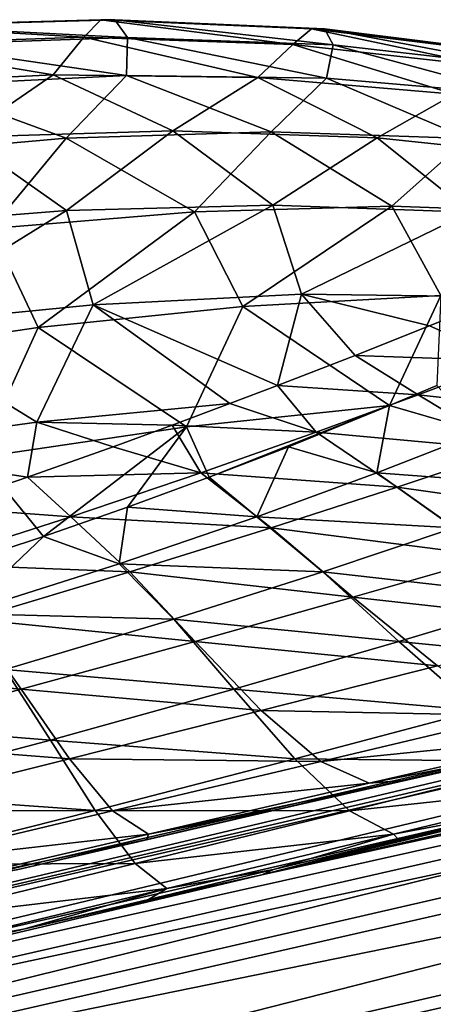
# Model space of a CAD drawing. Header units: metres. Extents: x -155 to 33, y -152 to 27.
# Tile 27 of 133: x -68.27 to -67.19, y -144.71 to -142.14. Entities that reach past the tile are written whole.
import ezdxf

# ---------------------------------------------------------------- set-up
doc = ezdxf.new("R2010")
doc.units = ezdxf.units.M
doc.layers.add('solid_12_401_042_XXX', color=7, linetype='CONTINUOUS')

msp = doc.modelspace()

# ---------------------------------------------------------------- linework, layer by layer
at = {"layer": 'solid_12_401_042_XXX'}
for points in [[(-68.102913, -142.18309, -0.69256), (-68.05883, -142.137314, -1.804796), (-68.621765, -142.153076, -1.796134)], [(-68.022118, -142.137604, -2.882957), (-68.621765, -142.153076, -1.796134), (-68.05883, -142.137314, -1.804796)], [(-68.022118, -142.137604, -2.882957), (-68.583054, -142.153412, -2.930963), (-68.621765, -142.153076, -1.796134)], [(-67.989456, -142.184021, -3.996022), (-68.583054, -142.153412, -2.930963), (-68.022118, -142.137604, -2.882957)], [(-68.102913, -142.18309, -0.69256), (-67.557404, -142.202026, -0.784119), (-68.05883, -142.137314, -1.804796)], [(-67.557404, -142.202026, -0.784119), (-67.508575, -142.161118, -1.82243), (-68.05883, -142.137314, -1.804796)], [(-67.474457, -142.161346, -2.826644), (-68.05883, -142.137314, -1.804796), (-67.508575, -142.161118, -1.82243)], [(-67.474457, -142.161346, -2.826644), (-68.022118, -142.137604, -2.882957), (-68.05883, -142.137314, -1.804796)], [(-67.451653, -142.202866, -3.866305), (-68.022118, -142.137604, -2.882957), (-67.474457, -142.161346, -2.826644)], [(-67.451653, -142.202866, -3.866305), (-67.989456, -142.184021, -3.996022), (-68.022118, -142.137604, -2.882957)], [(-68.659943, -142.201904, -0.627069), (-68.102913, -142.18309, -0.69256), (-68.621765, -142.153076, -1.796134)], [(-67.989456, -142.184021, -3.996022), (-68.540543, -142.202896, -4.100304), (-68.583054, -142.153412, -2.930963)], [(-67.557404, -142.202026, -0.784119), (-67.036705, -142.2603, -0.901042), (-67.508575, -142.161118, -1.82243)], [(-67.036705, -142.2603, -0.901042), (-66.98481, -142.226044, -1.849103), (-67.508575, -142.161118, -1.82243)], [(-66.953819, -142.226212, -2.762914), (-67.508575, -142.161118, -1.82243), (-66.98481, -142.226044, -1.849103)], [(-66.953819, -142.226212, -2.762914), (-67.474457, -142.161346, -2.826644), (-67.508575, -142.161118, -1.82243)], [(-66.940338, -142.261032, -3.712777), (-67.474457, -142.161346, -2.826644), (-66.953819, -142.226212, -2.762914)], [(-66.940338, -142.261032, -3.712777), (-67.451653, -142.202866, -3.866305), (-67.474457, -142.161346, -2.826644)], [(-68.726982, -142.307922, 0.563157), (-68.183121, -142.281174, 0.447555), (-68.659943, -142.201904, -0.627069)], [(-68.183121, -142.281174, 0.447555), (-68.102913, -142.18309, -0.69256), (-68.659943, -142.201904, -0.627069)], [(-67.991692, -142.282822, -5.139148), (-68.540543, -142.202896, -4.100304), (-67.989456, -142.184021, -3.996022)], [(-67.991692, -142.282822, -5.139148), (-68.526031, -142.309662, -5.292365), (-68.540543, -142.202896, -4.100304)], [(-68.183121, -142.281174, 0.447555), (-67.648483, -142.288559, 0.290503), (-68.102913, -142.18309, -0.69256)], [(-67.648483, -142.288559, 0.290503), (-67.557404, -142.202026, -0.784119), (-68.102913, -142.18309, -0.69256)], [(-67.469383, -142.290039, -4.945038), (-67.991692, -142.282822, -5.139148), (-67.989456, -142.184021, -3.996022)], [(-67.469383, -142.290039, -4.945038), (-67.989456, -142.184021, -3.996022), (-67.451653, -142.202866, -3.866305)], [(-67.648483, -142.288559, 0.290503), (-67.135422, -142.331818, 0.093163), (-67.557404, -142.202026, -0.784119)], [(-67.135422, -142.331818, 0.093163), (-67.036705, -142.2603, -0.901042), (-67.557404, -142.202026, -0.784119)], [(-66.971321, -142.333054, -4.712039), (-67.469383, -142.290039, -4.945038), (-67.451653, -142.202866, -3.866305)], [(-66.971321, -142.333054, -4.712039), (-67.451653, -142.202866, -3.866305), (-66.940338, -142.261032, -3.712777)], [(-68.421181, -142.444016, 1.627294), (-68.183121, -142.281174, 0.447555), (-68.726982, -142.307922, 0.563157)], [(-68.149132, -142.446518, -6.332498), (-68.526031, -142.309662, -5.292365), (-67.991692, -142.282822, -5.139148)], [(-68.421181, -142.444016, 1.627294), (-67.870308, -142.427689, 1.421536), (-68.183121, -142.281174, 0.447555)], [(-67.870308, -142.427689, 1.421536), (-67.648483, -142.288559, 0.290503), (-68.183121, -142.281174, 0.447555)], [(-67.614059, -142.429932, -6.089032), (-68.149132, -142.446518, -6.332498), (-67.991692, -142.282822, -5.139148)], [(-67.614059, -142.429932, -6.089032), (-67.991692, -142.282822, -5.139148), (-67.469383, -142.290039, -4.945038)], [(-67.870308, -142.427689, 1.421536), (-67.336533, -142.44577, 1.156657), (-67.648483, -142.288559, 0.290503)], [(-67.336533, -142.44577, 1.156657), (-67.135422, -142.331818, 0.093163), (-67.648483, -142.288559, 0.290503)], [(-67.100044, -142.447662, -5.787621), (-67.614059, -142.429932, -6.089032), (-67.469383, -142.290039, -4.945038)], [(-67.100044, -142.447662, -5.787621), (-67.469383, -142.290039, -4.945038), (-66.971321, -142.333054, -4.712039)], [(-68.149132, -142.446518, -6.332498), (-68.692482, -142.495087, -6.516076), (-68.526031, -142.309662, -5.292365)], [(-67.336533, -142.44577, 1.156657), (-66.832626, -142.499222, 0.836276), (-67.135422, -142.331818, 0.093163)], [(-68.148232, -142.635849, 2.556055), (-67.870308, -142.427689, 1.421536), (-68.421181, -142.444016, 1.627294)], [(-67.814369, -142.638992, -7.239745), (-68.149132, -142.446518, -6.332498), (-67.614059, -142.429932, -6.089032)], [(-68.148232, -142.635849, 2.556055), (-67.609695, -142.622086, 2.259448), (-67.870308, -142.427689, 1.421536)], [(-67.609695, -142.622086, 2.259448), (-67.336533, -142.44577, 1.156657), (-67.870308, -142.427689, 1.421536)], [(-67.298042, -142.624847, -6.907002), (-67.814369, -142.638992, -7.239745), (-67.614059, -142.429932, -6.089032)], [(-67.298042, -142.624847, -6.907002), (-67.614059, -142.429932, -6.089032), (-67.100044, -142.447662, -5.787621)], [(-68.696892, -142.679169, 2.778533), (-68.148232, -142.635849, 2.556055), (-68.421181, -142.444016, 1.627294)], [(-68.345787, -142.682556, -7.499213), (-68.692482, -142.495087, -6.516076), (-68.149132, -142.446518, -6.332498)], [(-67.814369, -142.638992, -7.239745), (-68.345787, -142.682556, -7.499213), (-68.149132, -142.446518, -6.332498)], [(-67.609695, -142.622086, 2.259448), (-67.093987, -142.639847, 1.891278), (-67.336533, -142.44577, 1.156657)], [(-67.093987, -142.639847, 1.891278), (-66.832626, -142.499222, 0.836276), (-67.336533, -142.44577, 1.156657)], [(-66.809258, -142.642105, -6.504392), (-67.298042, -142.624847, -6.907002), (-67.100044, -142.447662, -5.787621)], [(-70.4245, -144.895203, 8.197904), (-60.146439, -142.503891, 9.583452), (-62.685295, -143.065002, 9.151728)], [(-60.2271, -142.552124, 9.932063), (-60.146439, -142.503891, 9.583452), (-70.4245, -144.895203, 8.197904)], [(-60.2271, -142.552124, 9.932063), (-70.4245, -144.895203, 8.197904), (-70.459221, -145.006454, 8.559069)], [(-60.264511, -142.663284, 10.293712), (-60.2271, -142.552124, 9.932063), (-70.459221, -145.006454, 8.559069)], [(-69.698456, -144.906708, -13.062049), (-69.631721, -144.843536, -12.65733), (-59.406376, -142.563583, -14.092462)], [(-69.698456, -144.906708, -13.062049), (-59.406376, -142.563583, -14.092462), (-59.416573, -142.708801, -14.506149)], [(-59.406376, -142.563583, -14.092462), (-69.631721, -144.843536, -12.65733), (-67.638023, -144.371185, -12.856983)], [(-59.406376, -142.563583, -14.092462), (-67.638023, -144.371185, -12.856983), (-61.909756, -143.065048, -13.430672)], [(-68.635811, -142.9375, 3.704244), (-68.148232, -142.635849, 2.556055), (-68.696892, -142.679169, 2.778533)], [(-68.635811, -142.9375, 3.704244), (-68.079254, -142.882492, 3.427239), (-68.148232, -142.635849, 2.556055)], [(-68.222275, -142.941635, -8.417276), (-68.345787, -142.682556, -7.499213), (-67.814369, -142.638992, -7.239745)], [(-67.687325, -142.886383, -8.103699), (-68.222275, -142.941635, -8.417276), (-67.814369, -142.638992, -7.239745)], [(-68.079254, -142.882492, 3.427239), (-67.609695, -142.622086, 2.259448), (-68.148232, -142.635849, 2.556055)], [(-68.079254, -142.882492, 3.427239), (-67.534592, -142.854401, 3.05966), (-67.609695, -142.622086, 2.259448)], [(-67.687325, -142.886383, -8.103699), (-67.814369, -142.638992, -7.239745), (-67.298042, -142.624847, -6.907002)], [(-67.17028, -142.857834, -7.700828), (-67.687325, -142.886383, -8.103699), (-67.298042, -142.624847, -6.907002)], [(-67.534592, -142.854401, 3.05966), (-67.093987, -142.639847, 1.891278), (-67.609695, -142.622086, 2.259448)], [(-67.534592, -142.854401, 3.05966), (-67.011116, -142.861084, 2.618966), (-67.093987, -142.639847, 1.891278)], [(-67.17028, -142.857834, -7.700828), (-67.298042, -142.624847, -6.907002), (-66.809258, -142.642105, -6.504392)], [(-60.264511, -142.663284, 10.293712), (-70.459221, -145.006454, 8.559069), (-70.47406, -145.19133, 8.90798)], [(-60.283585, -142.84874, 10.642985), (-60.264511, -142.663284, 10.293712), (-70.47406, -145.19133, 8.90798)], [(-68.222275, -142.941635, -8.417276), (-68.762833, -143.020706, -8.640779), (-68.345787, -142.682556, -7.499213)], [(-69.705238, -145.05188, -13.474969), (-59.416573, -142.708801, -14.506149), (-59.403477, -142.949539, -14.893724)], [(-69.705238, -145.05188, -13.474969), (-69.698456, -144.906708, -13.062049), (-59.416573, -142.708801, -14.506149)], [(-60.283585, -142.84874, 10.642985), (-70.47406, -145.19133, 8.90798), (-70.466713, -145.443375, 9.221992)], [(-60.281841, -143.102051, 10.957114), (-60.283585, -142.84874, 10.642985), (-70.466713, -145.443375, 9.221992)], [(-67.596863, -143.09317, 3.751451), (-67.534592, -142.854401, 3.05966), (-68.079254, -142.882492, 3.427239)], [(-67.30452, -143.145645, -8.59636), (-67.687325, -142.886383, -8.103699), (-67.17028, -142.857834, -7.700828)], [(-67.596863, -143.09317, 3.751451), (-67.393967, -143.014313, 3.410358), (-67.534592, -142.854401, 3.05966)], [(-67.199501, -142.937164, 3.035701), (-67.011116, -142.861084, 2.618966), (-67.534592, -142.854401, 3.05966)], [(-67.393967, -143.014313, 3.410358), (-67.199501, -142.937164, 3.035701), (-67.534592, -142.854401, 3.05966)], [(-67.180298, -143.093246, -8.380471), (-67.30452, -143.145645, -8.59636), (-67.17028, -142.857834, -7.700828)], [(-66.993622, -143.028503, 3.10509), (-67.011116, -142.861084, 2.618966), (-67.199501, -142.937164, 3.035701)], [(-68.225693, -143.188828, 4.278618), (-68.079254, -142.882492, 3.427239), (-68.635811, -142.9375, 3.704244)], [(-68.225693, -143.188828, 4.278618), (-67.722076, -143.140488, 3.938959), (-68.079254, -142.882492, 3.427239)], [(-67.835281, -143.201126, -9.002208), (-68.222275, -142.941635, -8.417276), (-67.687325, -142.886383, -8.103699)], [(-67.722076, -143.140488, 3.938959), (-67.596863, -143.09317, 3.751451), (-68.079254, -142.882492, 3.427239)], [(-67.30452, -143.145645, -8.59636), (-67.835281, -143.201126, -9.002208), (-67.687325, -142.886383, -8.103699)], [(-69.686752, -145.291672, -13.861843), (-69.705238, -145.05188, -13.474969), (-59.403477, -142.949539, -14.893724)], [(-69.686752, -145.291672, -13.861843), (-59.403477, -142.949539, -14.893724), (-59.366352, -143.273254, -15.220906)], [(-68.377319, -143.281433, -9.309415), (-68.762833, -143.020706, -8.640779), (-68.222275, -142.941635, -8.417276)], [(-68.733978, -143.258224, 4.537991), (-68.225693, -143.188828, 4.278618), (-68.635811, -142.9375, 3.704244)], [(-67.835281, -143.201126, -9.002208), (-68.377319, -143.281433, -9.309415), (-68.222275, -142.941635, -8.417276)], [(-66.993622, -143.028503, 3.10509), (-67.199501, -142.937164, 3.035701), (-67.393967, -143.014313, 3.410358)], [(-67.229492, -143.117111, 3.546994), (-67.393967, -143.014313, 3.410358), (-67.596863, -143.09317, 3.751451)], [(-67.229492, -143.117111, 3.546994), (-66.993622, -143.028503, 3.10509), (-67.393967, -143.014313, 3.410358)], [(-66.730171, -143.173401, 3.339532), (-66.993622, -143.028503, 3.10509), (-67.229492, -143.117111, 3.546994)], [(-70.4245, -144.895203, 8.197904), (-62.685295, -143.065002, 9.151728), (-68.360764, -144.371155, 8.186302)], [(-68.274773, -144.357452, 7.378033), (-68.360764, -144.371155, 8.186302), (-62.685295, -143.065002, 9.151728)], [(-67.938339, -144.279526, 7.24388), (-68.274773, -144.357452, 7.378033), (-62.685295, -143.065002, 9.151728)], [(-67.600243, -144.201721, 7.079381), (-67.938339, -144.279526, 7.24388), (-62.685295, -143.065002, 9.151728)], [(-61.909756, -143.065048, -13.430672), (-67.638023, -144.371185, -12.856983), (-65.662231, -143.893097, -10.632225)], [(-67.260056, -144.123917, 6.886072), (-67.600243, -144.201721, 7.079381), (-62.685295, -143.065002, 9.151728)], [(-66.919342, -144.046509, 6.659946), (-67.260056, -144.123917, 6.886072), (-62.685295, -143.065002, 9.151728)], [(-60.281841, -143.102051, 10.957114), (-70.466713, -145.443375, 9.221992), (-70.436386, -145.751053, 9.480066)], [(-60.258224, -143.411591, 11.214953), (-60.281841, -143.102051, 10.957114), (-70.436386, -145.751053, 9.480066)], [(-67.49604, -143.214523, 3.970871), (-67.596863, -143.09317, 3.751451), (-67.722076, -143.140488, 3.938959)], [(-67.49604, -143.214523, 3.970871), (-67.229492, -143.117111, 3.546994), (-67.596863, -143.09317, 3.751451)], [(-67.064545, -143.214554, -8.592257), (-67.30452, -143.145645, -8.59636), (-67.180298, -143.093246, -8.380471)], [(-66.990906, -143.261505, 3.794318), (-67.229492, -143.117111, 3.546994), (-67.49604, -143.214523, 3.970871)], [(-66.990906, -143.261505, 3.794318), (-66.730171, -143.173401, 3.339532), (-67.229492, -143.117111, 3.546994)], [(-67.872337, -143.196716, 4.145343), (-67.722076, -143.140488, 3.938959), (-68.225693, -143.188828, 4.278618)], [(-67.49604, -143.214523, 3.970871), (-67.722076, -143.140488, 3.938959), (-67.872337, -143.196716, 4.145343)], [(-67.775787, -143.332367, -9.252016), (-67.835281, -143.201126, -9.002208), (-67.30452, -143.145645, -8.59636)], [(-67.775787, -143.332367, -9.252016), (-67.30452, -143.145645, -8.59636), (-67.568527, -143.252975, -8.993013)], [(-67.337479, -143.320847, -9.012042), (-67.568527, -143.252975, -8.993013), (-67.30452, -143.145645, -8.59636)], [(-67.064545, -143.214554, -8.592257), (-67.337479, -143.320847, -9.012042), (-67.30452, -143.145645, -8.59636)], [(-68.250694, -143.332275, 4.580096), (-68.225693, -143.188828, 4.278618), (-68.733978, -143.258224, 4.537991)], [(-68.209106, -143.487198, -9.675846), (-68.377319, -143.281433, -9.309415), (-67.835281, -143.201126, -9.002208)], [(-68.250694, -143.332275, 4.580096), (-68.026207, -143.252899, 4.335962), (-68.225693, -143.188828, 4.278618)], [(-68.026207, -143.252899, 4.335962), (-67.872337, -143.196716, 4.145343), (-68.225693, -143.188828, 4.278618)], [(-67.989532, -143.410873, -9.479868), (-68.209106, -143.487198, -9.675846), (-67.835281, -143.201126, -9.002208)], [(-67.79715, -143.320847, 4.37099), (-67.872337, -143.196716, 4.145343), (-68.026207, -143.252899, 4.335962)], [(-67.775787, -143.332367, -9.252016), (-67.989532, -143.410873, -9.479868), (-67.835281, -143.201126, -9.002208)], [(-67.79715, -143.320847, 4.37099), (-67.49604, -143.214523, 3.970871), (-67.872337, -143.196716, 4.145343)], [(-67.284073, -143.358536, 4.229017), (-67.49604, -143.214523, 3.970871), (-67.79715, -143.320847, 4.37099)], [(-67.284073, -143.358536, 4.229017), (-66.990906, -143.261505, 3.794318), (-67.49604, -143.214523, 3.970871)], [(-66.835327, -143.358551, -8.835186), (-67.337479, -143.320847, -9.012042), (-67.064545, -143.214554, -8.592257)], [(-68.479431, -143.410736, 4.792674), (-68.250694, -143.332275, 4.580096), (-68.733978, -143.258224, 4.537991)], [(-67.79715, -143.320847, 4.37099), (-68.026207, -143.252899, 4.335962), (-68.250694, -143.332275, 4.580096)], [(-67.651352, -143.435898, -9.402709), (-67.775787, -143.332367, -9.252016), (-67.568527, -143.252975, -8.993013)], [(-67.337479, -143.320847, -9.012042), (-67.651352, -143.435898, -9.402709), (-67.568527, -143.252975, -8.993013)], [(-69.642555, -145.613571, -14.188599), (-69.686752, -145.291672, -13.861843), (-59.366352, -143.273254, -15.220906)], [(-69.642555, -145.613571, -14.188599), (-59.366352, -143.273254, -15.220906), (-59.307983, -143.65567, -15.463171)], [(-68.209106, -143.487198, -9.675846), (-68.43071, -143.560883, -9.840306), (-68.377319, -143.281433, -9.309415)], [(-66.693008, -143.442413, 4.191668), (-66.990906, -143.261505, 3.794318), (-67.284073, -143.358536, 4.229017)], [(-68.137054, -143.435867, 4.73914), (-68.250694, -143.332275, 4.580096), (-68.479431, -143.410736, 4.792674)], [(-68.137054, -143.435867, 4.73914), (-67.79715, -143.320847, 4.37099), (-68.250694, -143.332275, 4.580096)], [(-67.613342, -143.464645, 4.637721), (-67.79715, -143.320847, 4.37099), (-68.137054, -143.435867, 4.73914)], [(-67.651352, -143.435898, -9.402709), (-67.989532, -143.410873, -9.479868), (-67.775787, -143.332367, -9.252016)], [(-67.613342, -143.464645, 4.637721), (-67.284073, -143.358536, 4.229017), (-67.79715, -143.320847, 4.37099)], [(-67.135757, -143.464645, -9.265476), (-67.651352, -143.435898, -9.402709), (-67.337479, -143.320847, -9.012042)], [(-66.835327, -143.358551, -8.835186), (-67.135757, -143.464645, -9.265476), (-67.337479, -143.320847, -9.012042)], [(-67.027885, -143.539627, 4.639079), (-67.284073, -143.358536, 4.229017), (-67.613342, -143.464645, 4.637721)], [(-67.027885, -143.539627, 4.639079), (-66.693008, -143.442413, 4.191668), (-67.284073, -143.358536, 4.229017)], [(-60.258224, -143.411591, 11.214953), (-70.436386, -145.751053, 9.480066), (-70.38604, -146.093689, 9.670326)], [(-60.21526, -143.756454, 11.404613), (-60.258224, -143.411591, 11.214953), (-70.38604, -146.093689, 9.670326)], [(-68.520073, -143.559052, 5.064061), (-68.137054, -143.435867, 4.73914), (-68.479431, -143.410736, 4.792674)], [(-68.011154, -143.559067, -9.75308), (-68.209106, -143.487198, -9.675846), (-67.989532, -143.410873, -9.479868)], [(-67.651352, -143.435898, -9.402709), (-68.011154, -143.559067, -9.75308), (-67.989532, -143.410873, -9.479868)], [(-67.982689, -143.579773, 5.012146), (-68.137054, -143.435867, 4.73914), (-68.520073, -143.559052, 5.064061)], [(-67.982689, -143.579773, 5.012146), (-67.613342, -143.464645, 4.637721), (-68.137054, -143.435867, 4.73914)], [(-67.478569, -143.579788, -9.66442), (-68.011154, -143.559067, -9.75308), (-67.651352, -143.435898, -9.402709)], [(-67.135757, -143.464645, -9.265476), (-67.478569, -143.579788, -9.66442), (-67.651352, -143.435898, -9.402709)], [(-68.420441, -143.688766, -10.047495), (-68.43071, -143.560883, -9.840306), (-68.209106, -143.487198, -9.675846)], [(-68.011154, -143.559067, -9.75308), (-68.420441, -143.688766, -10.047495), (-68.209106, -143.487198, -9.675846)], [(-67.399986, -143.646088, 5.055489), (-67.613342, -143.464645, 4.637721), (-67.982689, -143.579773, 5.012146)], [(-67.399986, -143.646088, 5.055489), (-67.027885, -143.539627, 4.639079), (-67.613342, -143.464645, 4.637721)], [(-66.894264, -143.646088, -9.667648), (-67.478569, -143.579788, -9.66442), (-67.135757, -143.464645, -9.265476)], [(-66.757179, -143.717392, 5.119048), (-67.027885, -143.539627, 4.639079), (-67.399986, -143.646088, 5.055489)], [(-68.396126, -143.703613, 5.341052), (-67.982689, -143.579773, 5.012146), (-68.520073, -143.559052, 5.064061)], [(-67.868439, -143.703613, -10.020865), (-68.420441, -143.688766, -10.047495), (-68.011154, -143.559067, -9.75308)], [(-67.478569, -143.579788, -9.66442), (-67.868439, -143.703613, -10.020865), (-68.011154, -143.559067, -9.75308)], [(-67.812172, -143.761841, 5.43245), (-67.982689, -143.579773, 5.012146), (-68.396126, -143.703613, 5.341052)], [(-67.812172, -143.761841, 5.43245), (-67.399986, -143.646088, 5.055489), (-67.982689, -143.579773, 5.012146)], [(-67.279648, -143.761856, -10.072062), (-67.868439, -143.703613, -10.020865), (-67.478569, -143.579788, -9.66442)], [(-66.894264, -143.646088, -9.667648), (-67.279648, -143.761856, -10.072062), (-67.478569, -143.579788, -9.66442)], [(-69.575958, -145.993561, -14.430837), (-69.642555, -145.613571, -14.188599), (-59.307983, -143.65567, -15.463171)], [(-69.575958, -145.993561, -14.430837), (-59.307983, -143.65567, -15.463171), (-59.234417, -144.063034, -15.607995)], [(-67.178818, -143.825058, 5.542684), (-67.399986, -143.646088, 5.055489), (-67.812172, -143.761841, 5.43245)], [(-67.178818, -143.825058, 5.542684), (-66.757179, -143.717392, 5.119048), (-67.399986, -143.646088, 5.055489)], [(-66.64016, -143.825058, -10.138497), (-67.279648, -143.761856, -10.072062), (-66.894264, -143.646088, -9.667648)], [(-67.868439, -143.703613, -10.020865), (-68.308586, -143.8349, -10.319292), (-68.420441, -143.688766, -10.047495)], [(-68.267067, -143.886627, 5.759009), (-68.396126, -143.703613, 5.341052), (-68.855736, -143.8349, 5.608567)], [(-68.267067, -143.886627, 5.759009), (-67.812172, -143.761841, 5.43245), (-68.396126, -143.703613, 5.341052)], [(-67.711044, -143.886627, -10.429013), (-68.308586, -143.8349, -10.319292), (-67.868439, -143.703613, -10.020865)], [(-67.279648, -143.761856, -10.072062), (-67.711044, -143.886627, -10.429013), (-67.868439, -143.703613, -10.020865)], [(-60.21526, -143.756454, 11.404613), (-70.38604, -146.093689, 9.670326), (-70.319923, -146.44902, 9.786049)], [(-60.156723, -144.114136, 11.519402), (-60.21526, -143.756454, 11.404613), (-70.319923, -146.44902, 9.786049)], [(-67.639885, -143.94223, 5.920285), (-67.812172, -143.761841, 5.43245), (-68.267067, -143.886627, 5.759009)], [(-67.639885, -143.94223, 5.920285), (-67.178818, -143.825058, 5.542684), (-67.812172, -143.761841, 5.43245)], [(-67.07428, -143.942245, -10.546912), (-67.711044, -143.886627, -10.429013), (-67.279648, -143.761856, -10.072062)], [(-66.64016, -143.825058, -10.138497), (-67.07428, -143.942245, -10.546912), (-67.279648, -143.761856, -10.072062)], [(-68.765228, -144.01944, 6.020389), (-68.267067, -143.886627, 5.759009), (-68.855736, -143.8349, 5.608567)], [(-68.190079, -144.019455, -10.723959), (-68.797951, -143.971024, -10.539473), (-68.308586, -143.8349, -10.319292)], [(-67.711044, -143.886627, -10.429013), (-68.190079, -144.019455, -10.723959), (-68.308586, -143.8349, -10.319292)], [(-66.978142, -143.955551, 5.986862), (-67.178818, -143.825058, 5.542684), (-67.639885, -143.94223, 5.920285)], [(-68.141037, -144.068695, 6.241323), (-68.267067, -143.886627, 5.759009), (-68.765228, -144.01944, 6.020389)], [(-68.141037, -144.068695, 6.241323), (-67.639885, -143.94223, 5.920285), (-68.267067, -143.886627, 5.759009)], [(-67.552193, -144.068695, -10.90153), (-68.190079, -144.019455, -10.723959), (-67.711044, -143.886627, -10.429013)], [(-67.07428, -143.942245, -10.546912), (-67.552193, -144.068695, -10.90153), (-67.711044, -143.886627, -10.429013)], [(-67.638023, -144.371185, -12.856983), (-65.982292, -143.969543, -10.950909), (-65.662231, -143.893097, -10.632225)], [(-67.484154, -144.075195, 6.365985), (-67.639885, -143.94223, 5.920285), (-68.141037, -144.068695, 6.241323)], [(-67.484154, -144.075195, 6.365985), (-66.978142, -143.955551, 5.986862), (-67.639885, -143.94223, 5.920285)], [(-66.888344, -144.075211, -10.980884), (-67.552193, -144.068695, -10.90153), (-67.07428, -143.942245, -10.546912)], [(-68.190079, -144.019455, -10.723959), (-68.714417, -144.158112, -10.93864), (-68.797951, -143.971024, -10.539473)], [(-67.638023, -144.371185, -12.856983), (-66.304497, -144.046478, -11.235224), (-65.982292, -143.969543, -10.950909)], [(-66.817734, -144.008713, 6.303318), (-66.978142, -143.955551, 5.986862), (-67.484154, -144.075195, 6.365985)], [(-68.680649, -144.203506, 6.492616), (-68.141037, -144.068695, 6.241323), (-68.765228, -144.01944, 6.020389)], [(-68.073273, -144.203522, -11.189257), (-68.714417, -144.158112, -10.93864), (-68.190079, -144.019455, -10.723959)], [(-67.552193, -144.068695, -10.90153), (-68.073273, -144.203522, -11.189257), (-68.190079, -144.019455, -10.723959)], [(-67.357323, -144.131866, 6.687083), (-66.817734, -144.008713, 6.303318), (-67.484154, -144.075195, 6.365985)], [(-67.357323, -144.131866, 6.687083), (-66.919342, -144.046509, 6.659946), (-66.817734, -144.008713, 6.303318)], [(-67.638023, -144.371185, -12.856983), (-66.628845, -144.123871, -11.484198), (-66.304497, -144.046478, -11.235224)], [(-67.357323, -144.131866, 6.687083), (-67.260056, -144.123917, 6.886072), (-66.919342, -144.046509, 6.659946)], [(-69.49369, -146.398239, -14.576056), (-69.575958, -145.993561, -14.430837), (-59.234417, -144.063034, -15.607995)], [(-69.49369, -146.398239, -14.576056), (-59.234417, -144.063034, -15.607995), (-59.199654, -144.476105, -15.654472)], [(-68.028122, -144.204391, 6.682873), (-68.141037, -144.068695, 6.241323), (-68.680649, -144.203506, 6.492616)], [(-68.028122, -144.204391, 6.682873), (-67.484154, -144.075195, 6.365985), (-68.141037, -144.068695, 6.241323)], [(-67.409248, -144.204407, -11.334297), (-68.073273, -144.203522, -11.189257), (-67.552193, -144.068695, -10.90153)], [(-67.357323, -144.131866, 6.687083), (-67.484154, -144.075195, 6.365985), (-68.028122, -144.204391, 6.682873)], [(-66.888344, -144.075211, -10.980884), (-67.409248, -144.204407, -11.334297), (-67.552193, -144.068695, -10.90153)], [(-66.739777, -144.131882, -11.292516), (-67.409248, -144.204407, -11.334297), (-66.888344, -144.075211, -10.980884)], [(-60.156723, -144.114136, 11.519402), (-70.319923, -146.44902, 9.786049), (-70.254364, -146.796036, 9.830132)], [(-60.156723, -144.114136, 11.519402), (-70.254364, -146.796036, 9.830132), (-69.951492, -146.723099, 9.881791)], [(-60.156723, -144.114136, 11.519402), (-69.951492, -146.723099, 9.881791), (-60.134361, -144.476105, 11.556224)], [(-67.934669, -144.264984, 7.004762), (-67.357323, -144.131866, 6.687083), (-68.028122, -144.204391, 6.682873)], [(-67.934669, -144.264984, 7.004762), (-67.600243, -144.201721, 7.079381), (-67.260056, -144.123917, 6.886072)], [(-67.934669, -144.264984, 7.004762), (-67.260056, -144.123917, 6.886072), (-67.357323, -144.131866, 6.687083)], [(-67.638023, -144.371185, -12.856983), (-66.954918, -144.201675, -11.700372), (-66.628845, -144.123871, -11.484198)], [(-66.739777, -144.131882, -11.292516), (-67.293915, -144.264984, -11.649008), (-67.409248, -144.204407, -11.334297)], [(-66.954918, -144.201675, -11.700372), (-67.293915, -144.264984, -11.649008), (-66.739777, -144.131882, -11.292516)], [(-68.073273, -144.203522, -11.189257), (-68.633408, -144.344849, -11.394809), (-68.714417, -144.158112, -10.93864)], [(-68.606369, -144.342224, 6.925745), (-68.028122, -144.204391, 6.682873), (-68.680649, -144.203506, 6.492616)], [(-67.969452, -144.342224, -11.61627), (-68.633408, -144.344849, -11.394809), (-68.073273, -144.203522, -11.189257)], [(-67.934669, -144.264984, 7.004762), (-68.028122, -144.204391, 6.682873), (-68.606369, -144.342224, 6.925745)], [(-67.409248, -144.204407, -11.334297), (-67.969452, -144.342224, -11.61627), (-68.073273, -144.203522, -11.189257)], [(-67.293915, -144.264984, -11.649008), (-67.969452, -144.342224, -11.61627), (-67.409248, -144.204407, -11.334297)], [(-67.934669, -144.264984, 7.004762), (-67.938339, -144.279526, 7.24388), (-67.600243, -144.201721, 7.079381)], [(-67.638023, -144.371185, -12.856983), (-67.281013, -144.279495, -11.887724), (-66.954918, -144.201675, -11.700372)], [(-66.954918, -144.201675, -11.700372), (-67.281013, -144.279495, -11.887724), (-67.293915, -144.264984, -11.649008)], [(-68.544792, -144.407104, 7.245172), (-67.934669, -144.264984, 7.004762), (-68.606369, -144.342224, 6.925745)], [(-68.544792, -144.407104, 7.245172), (-67.938339, -144.279526, 7.24388), (-67.934669, -144.264984, 7.004762)], [(-68.544792, -144.407104, 7.245172), (-68.274773, -144.357452, 7.378033), (-67.938339, -144.279526, 7.24388)], [(-67.293915, -144.264984, -11.649008), (-67.886093, -144.407104, -11.930713), (-67.969452, -144.342224, -11.61627)], [(-67.607628, -144.357468, -12.044737), (-67.886093, -144.407104, -11.930713), (-67.293915, -144.264984, -11.649008)], [(-67.638023, -144.371185, -12.856983), (-67.607628, -144.357468, -12.044737), (-67.281013, -144.279495, -11.887724)], [(-67.281013, -144.279495, -11.887724), (-67.607628, -144.357468, -12.044737), (-67.293915, -144.264984, -11.649008)], [(-67.969452, -144.342224, -11.61627), (-68.563171, -144.48703, -11.814244), (-68.633408, -144.344849, -11.394809)], [(-67.886093, -144.407104, -11.930713), (-68.563171, -144.48703, -11.814244), (-67.969452, -144.342224, -11.61627)], [(-67.607628, -144.357468, -12.044737), (-67.934464, -144.435532, -12.174701), (-67.886093, -144.407104, -11.930713)], [(-67.638023, -144.371185, -12.856983), (-67.934464, -144.435532, -12.174701), (-67.607628, -144.357468, -12.044737)], [(-67.638023, -144.371185, -12.856983), (-69.631721, -144.843536, -12.65733), (-68.2612, -144.513611, -12.278935)], [(-67.638023, -144.371185, -12.856983), (-68.2612, -144.513611, -12.278935), (-67.934464, -144.435532, -12.174701)], [(-67.886093, -144.407104, -11.930713), (-68.509354, -144.55658, -12.126475), (-68.563171, -144.48703, -11.814244)], [(-68.2612, -144.513611, -12.278935), (-68.509354, -144.55658, -12.126475), (-67.886093, -144.407104, -11.930713)], [(-67.934464, -144.435532, -12.174701), (-68.2612, -144.513611, -12.278935), (-67.886093, -144.407104, -11.930713)], [(-65.184372, -146.363678, 10.694882), (-60.134361, -144.476105, 11.556224), (-69.951492, -146.723099, 9.881791)], [(-69.108543, -146.723099, -14.657643), (-69.49369, -146.398239, -14.576056), (-59.199654, -144.476105, -15.654472)], [(-64.297501, -146.363815, -15.141632), (-69.108543, -146.723099, -14.657643), (-59.199654, -144.476105, -15.654472)], [(-69.631721, -144.843536, -12.65733), (-68.915596, -144.670166, -12.410875), (-68.2612, -144.513611, -12.278935)], [(-68.2612, -144.513611, -12.278935), (-68.915596, -144.670166, -12.410875), (-68.509354, -144.55658, -12.126475)]]:
    msp.add_3dface(points, dxfattribs=at)

doc.saveas('drawing.dxf')
